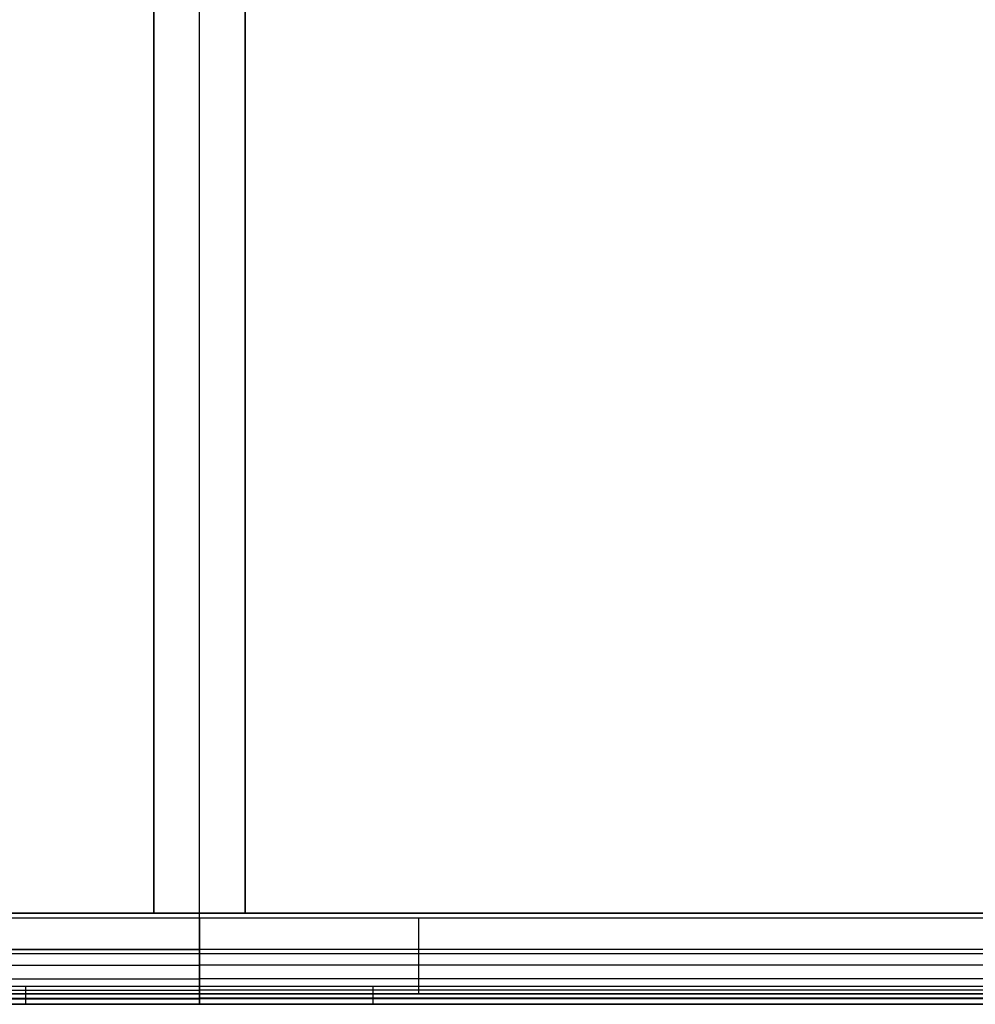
# Model space of a CAD drawing. Header units: millimetres. Extents: x 1640 to 2400, y 0 to 550.
# Tile 16 of 30: x 1981 to 2190, y 1 to 217. Entities that reach past the tile are written whole.
import ezdxf

# ---------------------------------------------------------------- set-up
doc = ezdxf.new("R2010")
doc.units = ezdxf.units.MM
doc.header["$MEASUREMENT"] = 0
doc.layers.add('Little architect__Table', color=7, linetype='Continuous', true_color=0x000000)

msp = doc.modelspace()

# ---------------------------------------------------------------- linework, layer by layer
at = {"layer": 'Little architect__Table'}
for p, q in [((2020, 20, 479), (2020, 530, 479)), ((2010, 21, 459.5), (2010, 529, 459.5)), ((2020, 21, 450), (2020, 529, 450)), ((2030, 529, 459.5), (2030, 21, 459.5)), ((1670, 21, 459.5), (2370, 21, 459.5)), ((2010, 21, 459.5), (2030, 21, 459.5)), ((2020, 3.27, 469), (2020, 21, 469)), ((2020, 21, 450), (2020, 21, 469)), ((2020, 5, 450), (2020, 21, 450)), ((2020, 21, 450), (2020, 21, 469)), ((2369, 13, 450), (1671, 13, 450)), ((1670, 12.13, 469), (2370, 12.13, 469)), ((1671, 1, 457), (2369, 1, 457)), ((2020, 1, 460), (2020, 1, 454))]:
    msp.add_line(p, q, dxfattribs=at)
for points, degree, knots in [([(2010, 529, 450), (2010, 525, 450), (2010, 521, 450), (2010, 520, 450), (2010, 519, 450), (2010, 273, 450), (2010, 27, 450), (2010, 25.5, 450), (2010, 24, 450), (2010, 22.5, 450), (2010, 21, 450)], 2, [-410, -410, -410, -403.517787, -403.517787, -402.70751, -402.70751, -4.051383, -4.051383, -2.43083, -2.43083, 0, 0, 0]), ([(2010, 529, 469), (2010, 525, 469), (2010, 521, 469), (2010, 520, 469), (2010, 519, 469), (2010, 273, 469), (2010, 27, 469), (2010, 25.5, 469), (2010, 24, 469), (2010, 22.5, 469), (2010, 21, 469)], 2, [430, 430, 430, 436.482213, 436.482213, 437.29249, 437.29249, 835.948617, 835.948617, 837.56917, 837.56917, 840, 840, 840]), ([(2030, 21, 450), (2030, 22.5, 450), (2030, 24, 450), (2030, 25.5, 450), (2030, 27, 450), (2030, 273, 450), (2030, 519, 450), (2030, 520, 450), (2030, 521, 450), (2030, 525, 450), (2030, 529, 450)], 2, [0, 0, 0, 2.43083, 2.43083, 4.051383, 4.051383, 402.70751, 402.70751, 403.517787, 403.517787, 410, 410, 410]), ([(2030, 21, 469), (2030, 22.5, 469), (2030, 24, 469), (2030, 25.5, 469), (2030, 27, 469), (2030, 273, 469), (2030, 519, 469), (2030, 520, 469), (2030, 521, 469), (2030, 525, 469), (2030, 529, 469)], 2, [-840, -840, -840, -837.56917, -837.56917, -835.948617, -835.948617, -437.29249, -437.29249, -436.482213, -436.482213, -430, -430, -430]), ([(1671, 21, 450), (1845.5, 21, 450), (2020, 21, 450), (2194.5, 21, 450), (2369, 21, 450)], 2, [-693.715364, -693.715364, -693.715364, -344.715364, -344.715364, 4.284636, 4.284636, 4.284636]), ([(2010, 21, 450), (2010, 21, 453), (2010, 21, 456), (2010, 21, 462.5), (2010, 21, 469)], 2, [-859, -859, -859, -853, -853, -840, -840, -840]), ([(2020, 20, 479), (2020, 17.76, 479), (2020, 14.13, 478.39), (2020, 9.54, 476.02), (2020, 6.47, 473.53), (2020, 4.46, 471.05), (2020, 3.52, 469.47), (2020, 3.27, 469)], 3, [-29.84513, -29.84513, -29.84513, -29.84513, -22.383848, -18.653206, -14.922565, -11.191924, -9.626895, -9.626895, -9.626895, -9.626895]), ([(2030, 21, 469), (2030, 21, 462.5), (2030, 21, 456), (2030, 21, 453), (2030, 21, 450)], 2, [840, 840, 840, 853, 853, 859, 859, 859]), ([(2068.12, 3.27, 469), (2068.12, 3.52, 469.47), (2068.12, 4.46, 471.05), (2068.12, 6.47, 473.53), (2068.12, 9.54, 476.02), (2068.12, 14.13, 478.39), (2068.12, 17.76, 479), (2068.12, 20, 479)], 3, [9.626895, 9.626895, 9.626895, 9.626895, 11.191924, 14.922565, 18.653206, 22.383848, 29.84513, 29.84513, 29.84513, 29.84513]), ([(1981.9, 1, 460), (1981.9, 1, 462.24), (1981.9, 1.53, 465.36), (1981.9, 2.91, 468.34), (1981.9, 3.27, 469)], 3, [0, 0, 0, 0, 7.461283, 9.626895, 9.626895, 9.626895, 9.626895]), ([(2020, 1, 460), (2020, 1, 462.24), (2020, 1.53, 465.36), (2020, 2.91, 468.34), (2020, 3.27, 469)], 3, [0, 0, 0, 0, 7.461283, 9.626895, 9.626895, 9.626895, 9.626895]), ([(2058.1, 1, 460), (2058.1, 1, 462.24), (2058.1, 1.53, 465.36), (2058.1, 2.91, 468.34), (2058.1, 3.27, 469)], 3, [0, 0, 0, 0, 7.461283, 9.626895, 9.626895, 9.626895, 9.626895])]:
    msp.add_open_spline(points, degree=degree, knots=knots, dxfattribs=at)
for points, degree in [([(2370, 21, 469), (2020, 21, 469), (1670, 21, 469)], 2), ([(1671, 20, 479), (1787.33, 20, 479), (1903.67, 20, 479), (2020, 20, 479)], 3), ([(2030, 21, 450), (2020, 21, 450), (2010, 21, 450)], 2), ([(2010, 21, 469), (2020, 21, 469), (2030, 21, 469)], 2), ([(2020, 20, 479), (2136.33, 20, 479), (2252.67, 20, 479), (2369, 20, 479)], 3), ([(1671, 13.01, 477.67), (1787.33, 13.01, 477.67), (1903.67, 13.01, 477.67), (2020, 13.01, 477.67)], 3), ([(2369, 13.01, 477.67), (2252.67, 13.01, 477.67), (2136.33, 13.01, 477.67), (2020, 13.01, 477.67)], 3), ([(1671, 9.6, 475.9), (1787.33, 9.6, 475.9), (1903.67, 9.6, 475.9), (2020, 9.6, 475.9)], 3), ([(2369, 9.6, 475.9), (2252.67, 9.6, 475.9), (2136.33, 9.6, 475.9), (2020, 9.6, 475.9)], 3), ([(1671, 6.56, 473.44), (1787.33, 6.56, 473.44), (1903.67, 6.56, 473.44), (2020, 6.56, 473.44)], 3), ([(2369, 6.56, 473.44), (2252.67, 6.56, 473.44), (2136.33, 6.56, 473.44), (2020, 6.56, 473.44)], 3), ([(1671, 5, 450), (1845.5, 5, 450), (2020, 5, 450)], 2), ([(2020, 5, 450), (2194.5, 5, 450), (2369, 5, 450)], 2), ([(1671, 4.1, 470.4), (1787.33, 4.1, 470.4), (1903.67, 4.1, 470.4), (2020, 4.1, 470.4)], 3), ([(1671, 3.27, 469), (1787.33, 3.27, 469), (1903.67, 3.27, 469), (2020, 3.27, 469)], 3), ([(2020, 3.27, 469), (1903.67, 3.27, 469), (1787.33, 3.27, 469), (1671, 3.27, 469)], 3), ([(1671, 2.33, 466.99), (1787.33, 2.33, 466.99), (1903.67, 2.33, 466.99), (2020, 2.33, 466.99)], 3), ([(1671, 2.17, 451.17), (1845.5, 2.17, 451.17), (2020, 2.17, 451.17)], 2), ([(2369, 4.1, 470.4), (2252.67, 4.1, 470.4), (2136.33, 4.1, 470.4), (2020, 4.1, 470.4)], 3), ([(2020, 3.27, 469), (2136.33, 3.27, 469), (2252.67, 3.27, 469), (2369, 3.27, 469)], 3), ([(2369, 3.27, 469), (2252.67, 3.27, 469), (2136.33, 3.27, 469), (2020, 3.27, 469)], 3), ([(2369, 2.33, 466.99), (2252.67, 2.33, 466.99), (2136.33, 2.33, 466.99), (2020, 2.33, 466.99)], 3), ([(2369, 2.17, 451.17), (2194.5, 2.17, 451.17), (2020, 2.17, 451.17)], 2), ([(1671, 1, 460), (1787.33, 1, 460), (1903.67, 1, 460), (2020, 1, 460)], 3), ([(2020, 1, 454), (1845.5, 1, 454), (1671, 1, 454)], 2), ([(2020, 1, 460), (2136.33, 1, 460), (2252.67, 1, 460), (2369, 1, 460)], 3), ([(2369, 1, 454), (2194.5, 1, 454), (2020, 1, 454)], 2)]:
    msp.add_open_spline(points, degree=degree, dxfattribs=at)
for points, weights in [([(1981.9, 1, 454), (1981.9, 1, 450), (1981.9, 5, 450)], [1, 0.707106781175, 1.00000000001]), ([(2020, 5, 450), (2020, 1, 450), (2020, 1, 454)], [0.999999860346, 0.707106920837, 0.999999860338]), ([(2058.1, 1, 454), (2058.1, 1, 450), (2058.1, 5, 450)], [1, 0.707106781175, 1.00000000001])]:
    msp.add_rational_spline(points, weights, degree=2, dxfattribs=at)

doc.saveas('drawing.dxf')
